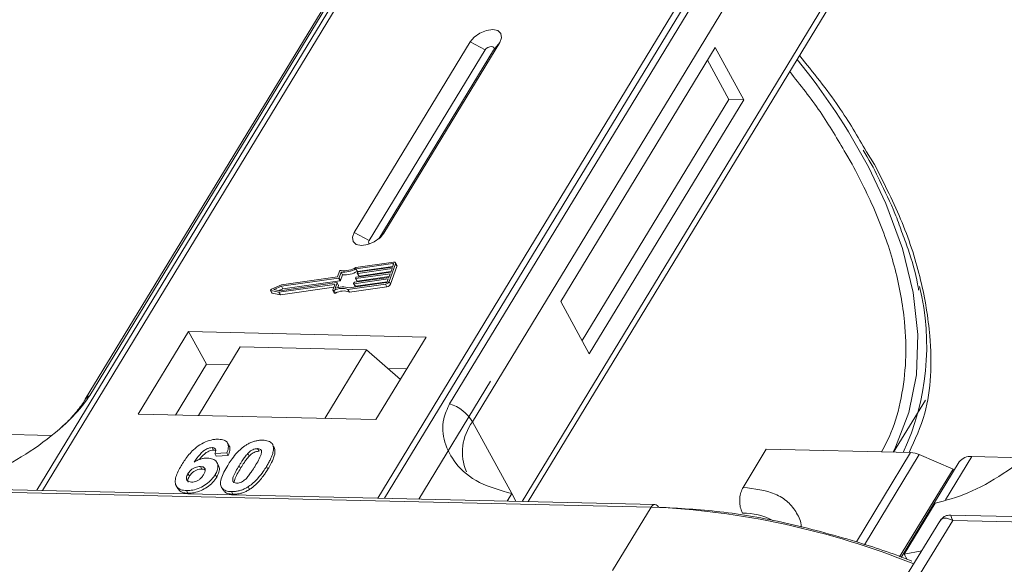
# Model space of a CAD drawing. Header units: millimetres. Extents: x -797 to 677, y 79 to 1112.
# Tile 52 of 75: x 133 to 181, y 1004 to 1030. Entities that reach past the tile are written whole.
import ezdxf

# ---------------------------------------------------------------- set-up
doc = ezdxf.new("R2010")
doc.units = ezdxf.units.MM

msp = doc.modelspace()

# ---------------------------------------------------------------- linework, layer by layer
at = {"color": 7, "linetype": 'Continuous', "lineweight": 15}
for p, q in [((155.887, 1043.161), (134.207, 1007.531)), ((134.476, 1007.525), (156.173, 1043.182)), ((172.389, 1042.81), (150.693, 1007.153)), ((151.025, 1007.145), (172.706, 1042.775)), ((151.862, 1037.095), (136.549, 1011.929)), ((136.763, 1012.116), (152.076, 1037.282)), ((169.48, 1036.882), (154.167, 1011.716)), ((155.275, 1010.839), (170.588, 1036.005)), ((172.83, 1031.908), (157.67, 1006.993)), ((157.967, 1006.986), (172.863, 1031.467)), ((155.159, 1029.202), (149.557, 1019.995)), ((150.994, 1019.962), (156.596, 1029.169)), ((155.159, 1029.202), (155.88, 1028.812)), ((156.596, 1029.169), (156.289, 1028.803)), ((155.88, 1028.812), (150.277, 1019.605)), ((150.737, 1019.678), (156.289, 1028.803)), ((167.011, 1028.93), (159.542, 1016.654)), ((168.391, 1026.408), (167.011, 1028.93)), ((167.673, 1026.425), (166.638, 1028.316)), ((160.576, 1014.763), (167.673, 1026.425)), ((160.921, 1014.132), (168.391, 1026.408)), ((168.391, 1026.408), (167.673, 1026.425)), ((173.326, 1023.807), (173.639, 1023.298)), ((174.716, 1023.273), (174.332, 1023.894)), ((150.277, 1019.605), (149.557, 1019.995)), ((150.994, 1019.962), (150.805, 1019.736)), ((151.45, 1018.562), (149.633, 1018.304)), ((151.424, 1018.491), (149.636, 1018.237)), ((151.243, 1017.624), (151.549, 1018.475)), ((151.451, 1018.443), (151.424, 1018.491)), ((151.617, 1018.404), (151.548, 1018.53)), ((151.549, 1018.475), (151.618, 1018.349)), ((148.847, 1018.116), (148.749, 1017.842)), ((148.92, 1018.076), (148.821, 1017.801)), ((148.989, 1017.949), (148.92, 1018.076)), ((151.292, 1018.001), (149.631, 1017.765)), ((149.705, 1018.111), (149.636, 1018.237)), ((149.657, 1017.836), (151.317, 1018.072)), ((149.704, 1018.028), (149.717, 1018.063)), ((149.704, 1018.019), (149.773, 1017.893)), ((149.705, 1018.111), (151.419, 1018.354)), ((151.381, 1018.249), (149.721, 1018.013)), ((149.79, 1017.887), (149.721, 1018.013)), ((149.746, 1018.084), (151.406, 1018.32)), ((149.79, 1017.887), (151.329, 1018.106)), ((151.228, 1017.823), (151.292, 1018.001)), ((151.312, 1017.498), (151.618, 1018.349)), ((151.317, 1018.072), (151.381, 1018.249)), ((151.406, 1018.32), (151.457, 1018.462)), ((145.956, 1017.176), (148.716, 1017.568)), ((148.792, 1017.78), (146.033, 1017.389)), ((148.749, 1017.842), (146.039, 1017.457)), ((146.102, 1017.263), (148.861, 1017.654)), ((148.732, 1017.553), (148.634, 1017.279)), ((148.801, 1017.436), (148.732, 1017.562)), ((148.801, 1017.427), (148.732, 1017.553)), ((148.861, 1017.654), (148.792, 1017.78)), ((148.89, 1017.675), (148.821, 1017.801)), ((148.89, 1017.675), (148.989, 1017.949)), ((149.305, 1017.315), (151.093, 1017.569)), ((149.526, 1017.531), (149.539, 1017.567)), ((149.526, 1017.522), (149.595, 1017.396)), ((151.203, 1017.752), (149.542, 1017.517)), ((149.611, 1017.391), (149.542, 1017.517)), ((149.568, 1017.588), (151.228, 1017.823)), ((149.611, 1017.391), (151.151, 1017.609)), ((149.615, 1017.779), (149.628, 1017.815)), ((149.615, 1017.77), (149.684, 1017.644)), ((149.7, 1017.639), (149.631, 1017.765)), ((149.7, 1017.639), (151.24, 1017.858)), ((151.152, 1017.611), (151.203, 1017.752)), ((151.312, 1017.498), (151.243, 1017.624)), ((145.508, 1017.195), (145.577, 1017.069)), ((145.524, 1017.184), (145.912, 1017.102)), ((145.593, 1017.058), (145.524, 1017.184)), ((146.039, 1017.457), (145.548, 1017.25)), ((145.593, 1017.058), (145.981, 1016.976)), ((146.033, 1017.389), (145.671, 1017.236)), ((145.671, 1017.236), (145.956, 1017.176)), ((145.912, 1017.102), (148.598, 1017.484)), ((145.981, 1016.976), (145.912, 1017.102)), ((145.916, 1017.184), (146.102, 1017.263)), ((145.981, 1016.976), (148.57, 1017.344)), ((146.102, 1017.263), (146.033, 1017.389)), ((148.615, 1017.469), (148.523, 1017.213)), ((148.523, 1017.194), (148.592, 1017.068)), ((148.646, 1017.064), (148.577, 1017.19)), ((148.612, 1017.46), (148.598, 1017.484)), ((148.763, 1017.322), (148.801, 1017.427)), ((149.251, 1017.24), (151.068, 1017.498)), ((149.32, 1017.114), (149.251, 1017.24)), ((149.32, 1017.114), (151.137, 1017.372)), ((151.068, 1017.498), (151.137, 1017.372)), ((159.542, 1016.654), (160.921, 1014.132)), ((141.541, 1015.2), (139.113, 1011.21)), ((153.034, 1014.936), (141.541, 1015.2)), ((141.541, 1015.2), (142.403, 1013.624)), ((150.606, 1010.947), (153.034, 1014.936)), ((144.039, 1014.458), (142.022, 1011.144)), ((144.039, 1014.458), (150.145, 1014.318)), ((148.128, 1011.004), (150.145, 1014.318)), ((150.145, 1014.318), (151.789, 1012.891)), ((142.403, 1013.624), (140.909, 1011.169)), ((143.516, 1013.599), (142.403, 1013.624)), ((152.1, 1013.402), (151.176, 1013.423)), ((156.147, 1012.81), (152.677, 1007.107)), ((175.638, 1009.371), (177.173, 1011.894)), ((139.113, 1011.21), (150.606, 1010.947)), ((155.275, 1010.839), (157.172, 1007.373)), ((134.873, 1010.182), (131.297, 1010.264)), ((142.678, 1009.593), (142.747, 1009.467)), ((143.5, 1009.682), (143.431, 1009.808)), ((144.881, 1009.543), (144.95, 1009.417)), ((145.562, 1009.804), (145.555, 1009.815)), ((145.634, 1009.685), (145.703, 1009.559)), ((168.357, 1007.671), (169.478, 1009.512)), ((169.478, 1009.512), (176.462, 1009.352)), ((143.396, 1009.342), (142.812, 1009.303)), ((142.812, 1009.303), (142.881, 1009.177)), ((142.881, 1009.177), (143.465, 1009.216)), ((143.396, 1009.342), (143.465, 1009.216)), ((144.479, 1009.183), (144.41, 1009.309)), ((176.462, 1009.352), (173.836, 1005.037)), ((176.881, 1009.254), (174.232, 1004.9)), ((176.881, 1009.254), (178.511, 1008.558)), ((178.148, 1007.063), (179.423, 1009.16)), ((181.922, 1009.102), (179.423, 1009.16)), ((142.113, 1008.681), (142.182, 1008.555)), ((142.99, 1008.735), (142.921, 1008.861)), ((143.986, 1008.717), (144.055, 1008.591)), ((145.313, 1008.686), (145.382, 1008.56)), ((175.928, 1004.312), (178.511, 1008.558)), ((178.813, 1008.9), (176.005, 1004.285)), ((178.556, 1008.477), (178.511, 1008.558)), ((141.514, 1008.336), (141.583, 1008.21)), ((142.834, 1008.295), (142.903, 1008.169)), ((128.304, 1007.538), (163.912, 1006.721)), ((164.095, 1006.845), (128.487, 1007.662)), ((140.949, 1007.745), (141.018, 1007.619)), ((143.136, 1007.679), (143.205, 1007.553)), ((144.424, 1007.7), (144.493, 1007.574)), ((141.443, 1007.515), (141.512, 1007.389)), ((143.617, 1007.465), (143.686, 1007.339)), ((157.172, 1007.373), (156.951, 1007.009)), ((157.172, 1007.373), (157.376, 1006.999)), ((163.912, 1006.721), (162.045, 1003.652)), ((176.15, 1004.448), (177.644, 1006.903)), ((229.457, 1005.163), (178.399, 1006.335)), ((177.87, 1006.037), (176.22, 1003.326)), ((176.815, 1003.313), (178.496, 1006.075)), ((178.496, 1006.075), (229.091, 1004.914)), ((176.15, 1004.448), (176.998, 1004.604)), ((176.293, 1004.186), (176.15, 1004.448))]:
    msp.add_line(p, q, dxfattribs=at)
at = {"color": 7, "linetype": 'Continuous', "lineweight": 15, "flags": 128}
for points in [[(156.596, 1029.169), (156.684, 1029.405), (156.649, 1029.608), (156.497, 1029.746), (156.251, 1029.799), (155.948, 1029.759), (155.634, 1029.631), (155.357, 1029.436), (155.159, 1029.202)], [(156.289, 1028.803), (156.314, 1028.87), (156.304, 1028.928), (156.261, 1028.967), (156.191, 1028.982), (156.104, 1028.971), (156.015, 1028.934), (155.936, 1028.879), (155.88, 1028.812)], [(175.615, 1009.372), (175.735, 1009.608), (176.38, 1011.289), (176.738, 1013.112), (176.804, 1015.055), (176.577, 1017.098), (176.061, 1019.218), (175.261, 1021.392), (174.417, 1023.164)], [(149.557, 1019.995), (149.469, 1019.759), (149.503, 1019.556), (149.655, 1019.418), (149.902, 1019.365), (150.205, 1019.405), (150.519, 1019.533), (150.796, 1019.728), (150.994, 1019.962)], [(150.277, 1019.605), (150.252, 1019.538), (150.262, 1019.48), (150.305, 1019.441), (150.31, 1019.438)], [(151.457, 1018.462), (151.459, 1018.469), (151.459, 1018.475), (151.457, 1018.48), (151.453, 1018.485), (151.448, 1018.488), (151.441, 1018.491), (151.433, 1018.491), (151.424, 1018.491)], [(151.45, 1018.562), (151.476, 1018.563), (151.499, 1018.561), (151.52, 1018.555), (151.536, 1018.544), (151.547, 1018.531), (151.553, 1018.514), (151.554, 1018.495), (151.549, 1018.475)], [(149.721, 1018.013), (149.716, 1018.013), (149.712, 1018.013), (149.709, 1018.014), (149.706, 1018.016), (149.704, 1018.018), (149.703, 1018.021), (149.703, 1018.024), (149.704, 1018.028)], [(148.716, 1017.568), (148.72, 1017.568), (148.724, 1017.568), (148.727, 1017.566), (148.73, 1017.565), (148.732, 1017.562), (148.733, 1017.56), (148.733, 1017.557), (148.732, 1017.553)], [(149.542, 1017.517), (149.538, 1017.516), (149.534, 1017.517), (149.531, 1017.518), (149.528, 1017.52), (149.526, 1017.522), (149.525, 1017.525), (149.525, 1017.528), (149.526, 1017.531)], [(149.631, 1017.765), (149.627, 1017.765), (149.623, 1017.765), (149.62, 1017.766), (149.617, 1017.768), (149.615, 1017.77), (149.614, 1017.773), (149.614, 1017.776), (149.615, 1017.779)], [(145.524, 1017.184), (145.515, 1017.188), (145.509, 1017.195), (145.506, 1017.203), (145.508, 1017.213), (145.514, 1017.224), (145.523, 1017.234), (145.534, 1017.243), (145.548, 1017.25)], [(148.577, 1017.19), (148.565, 1017.186), (148.553, 1017.183), (148.542, 1017.183), (148.533, 1017.186), (148.527, 1017.19), (148.522, 1017.196), (148.521, 1017.204), (148.523, 1017.213)], [(148.592, 1017.068), (148.596, 1017.064), (148.602, 1017.06), (148.611, 1017.057), (148.622, 1017.057), (148.634, 1017.059), (148.646, 1017.064)], [(148.598, 1017.484), (148.603, 1017.484), (148.607, 1017.484), (148.61, 1017.483), (148.613, 1017.481), (148.615, 1017.479), (148.616, 1017.476), (148.616, 1017.473), (148.615, 1017.469)]]:
    msp.add_lwpolyline(points, dxfattribs=at)
at = {"color": 7, "linetype": 'Continuous', "lineweight": 15}
for centre, radius, start, end in [((146.058, 1008.095), 32.113, 27.9836, 39.122), ((148.914, 1018.084), 0.0736, 81.7629, 154.647), ((149.033, 1019.243), 1.173, 264.4424, 300.9301), ((149.091, 1019.141), 0.998, 260.3986, 302.9491), ((149.102, 1019.117), 1.173, 264.4424, 300.9301), ((149.751, 1018.046), 0.0381, 97.4207, 153.8527), ((151.557, 1018.375), 0.0661, 336.9348, 26.0002), ((148.787, 1017.818), 0.0381, 277.4207, 333.8527), ((148.856, 1017.692), 0.0381, 277.4207, 333.8527), ((149.573, 1017.55), 0.0381, 97.4207, 153.8527), ((149.662, 1017.798), 0.0381, 97.4207, 153.8527), ((149.696, 1017.653), 0.0149, 216.6597, 287.1115), ((149.785, 1017.901), 0.0149, 216.6597, 287.1115), ((151.038, 1017.724), 0.229, 277.4207, 333.8527), ((151.083, 1017.644), 0.0762, 277.4207, 333.8527), ((145.596, 1017.079), 0.0212, 210.2186, 262.8226), ((148.969, 1016.471), 0.819, 69.8549, 118.6145), ((149.014, 1016.456), 0.907, 71.2927, 114.8085), ((149.038, 1016.345), 0.819, 69.8549, 118.6145), ((148.791, 1017.431), 0.011, 336.9348, 26.0002), ((149.607, 1017.405), 0.0149, 216.6597, 287.1115), ((151.107, 1017.598), 0.229, 277.4207, 333.8527), ((164.972, 1014.515), 12.266, 335.1495, 13.5408), ((136.961, 1011.672), 0.486, 114.0436, 148.1804), ((153.525, 1009.767), 2.052, 31.4947, 71.765), ((157.221, 1009.376), 2.434, 143.0587, 202.974), ((176.412, 1008.199), 1.154, 66.0507, 87.522), ((179.343, 1008.501), 0.664, 83.0653, 142.99), ((164.112, 1006.625), 0.221, 94.3757, 154.3004), ((162.294, 968.561), 38.194, 67.9845, 87.5725), ((164.071, 1006.63), 0.217, 22.384, 83.6695), ((168.374, 1003.362), 3.065, 62.2208, 90.8537)]:
    msp.add_arc(centre, radius, start, end, dxfattribs=at)
for points, knots in [([(174.332, 1023.894), (173.904, 1024.624), (172.988, 1026.19), (171.747, 1027.724), (171.084, 1028.543)], [0, 0, 0, 0, 0.466038, 1, 1, 1, 1]), ([(170.614, 1027.769), (171.123, 1027.126), (172.159, 1025.817), (172.933, 1024.484), (173.326, 1023.807)], [0, 0, 0, 0, 0.491765, 1, 1, 1, 1]), ([(174.162, 1023.974), (174.426, 1023.531), (174.717, 1023.044), (174.938, 1022.562), (174.958, 1022.518)], [0, 0, 0, 0, 0.909028, 1, 1, 1, 1]), ([(173.639, 1023.298), (174.068, 1022.453), (174.938, 1020.737), (175.778, 1018.176), (176.204, 1015.841), (176.265, 1013.771), (176.038, 1011.975), (175.646, 1010.498), (175.217, 1009.686), (175.057, 1009.384)], [0, 0, 0, 0, 0.16408, 0.333248, 0.507181, 0.643138, 0.779117, 0.917968, 1, 1, 1, 1]), ([(176.386, 1009.354), (176.671, 1009.971), (177.444, 1011.644), (177.52, 1014.529), (177.025, 1017.661), (176.142, 1020.448), (175.19, 1022.335), (174.716, 1023.273)], [0, 0, 0, 0, 0.16364, 0.444056, 0.631093, 0.816546, 1, 1, 1, 1]), ([(174.958, 1022.518), (175.223, 1021.981), (175.634, 1021.146), (175.922, 1020.329), (176.024, 1020.037)], [0, 0, 0, 0, 0.643751, 1, 1, 1, 1]), ([(176.024, 1020.037), (176.132, 1019.755), (176.458, 1018.894), (176.725, 1017.947), (176.83, 1017.303), (176.846, 1017.207)], [0, 0, 0, 0, 0.293468, 0.894473, 1, 1, 1, 1]), ([(130.594, 1007.983), (131.113, 1008.12), (132.149, 1008.394), (133.896, 1009.364), (135.334, 1010.473), (136.299, 1011.438), (136.638, 1011.932), (136.763, 1012.116)], [0, 0, 0, 0, 0.249096, 0.498243, 0.745205, 0.90541, 1, 1, 1, 1]), ([(136.547, 1011.929), (136.543, 1011.922), (136.449, 1011.739), (136.135, 1011.336), (135.734, 1010.878), (135.441, 1010.622), (135.362, 1010.554)], [0, 0, 0, 0, 0.0148763, 0.4238311, 0.846052, 1, 1, 1, 1]), ([(154.167, 1011.716), (154.056, 1011.47), (153.771, 1010.84), (153.88, 1009.823), (154.438, 1008.748), (155.529, 1007.829), (156.626, 1007.524), (157.172, 1007.373)], [0, 0, 0, 0, 0.125713, 0.321276, 0.524466, 0.763484, 1, 1, 1, 1]), ([(177.644, 1006.903), (178.162, 1007.04), (179.198, 1007.314), (180.946, 1008.284), (182.383, 1009.394), (183.348, 1010.359), (183.687, 1010.853), (183.812, 1011.036)], [0, 0, 0, 0, 0.2490962, 0.4982428, 0.745205, 0.90541, 1, 1, 1, 1]), ([(141.214, 1008.764), (141.266, 1008.845), (141.422, 1009.092), (141.695, 1009.431), (142.084, 1009.739), (142.446, 1009.919), (142.764, 1009.997), (142.935, 1010), (142.997, 1010.001)], [0, 0, 0, 0, 0.142337, 0.429127, 0.589943, 0.751205, 0.909895, 1, 1, 1, 1]), ([(142.997, 1010.001), (143.091, 1009.992), (143.261, 1009.976), (143.416, 1009.858), (143.486, 1009.684), (143.458, 1009.5), (143.41, 1009.377), (143.396, 1009.342)], [0, 0, 0, 0, 0.2426908, 0.4390024, 0.635006, 0.8950587, 1, 1, 1, 1]), ([(144.324, 1009.718), (144.374, 1009.748), (144.477, 1009.809), (144.642, 1009.877), (144.808, 1009.925), (144.944, 1009.945), (145.051, 1009.952), (145.104, 1009.952), (145.13, 1009.952)], [0, 0, 0, 0, 0.193776, 0.3936, 0.587864, 0.788908, 0.894169, 1, 1, 1, 1]), ([(145.13, 1009.952), (145.178, 1009.95), (145.273, 1009.945), (145.398, 1009.914), (145.506, 1009.864), (145.573, 1009.801), (145.614, 1009.739), (145.627, 1009.703), (145.634, 1009.685)], [0, 0, 0, 0, 0.192627, 0.388684, 0.582013, 0.783201, 0.891038, 1, 1, 1, 1]), ([(142.678, 1009.593), (142.637, 1009.591), (142.555, 1009.586), (142.408, 1009.527), (142.242, 1009.424), (142.029, 1009.203), (141.899, 1009.02), (141.811, 1008.894)], [0, 0, 0, 0, 0.112049, 0.22438, 0.370115, 0.570276, 1, 1, 1, 1]), ([(142.057, 1009.012), (142.057, 1009.012), (142.113, 1009.089), (142.216, 1009.209), (142.394, 1009.355), (142.544, 1009.433), (142.666, 1009.466), (142.724, 1009.467), (142.747, 1009.467)], [0, 0, 0, 0, 0.000071, 0.368569, 0.571075, 0.774891, 0.911654, 1, 1, 1, 1]), ([(142.812, 1009.303), (142.832, 1009.351), (142.863, 1009.426), (142.852, 1009.516), (142.807, 1009.568), (142.742, 1009.589), (142.695, 1009.592), (142.678, 1009.593)], [0, 0, 0, 0, 0.33384, 0.524547, 0.716372, 0.891824, 1, 1, 1, 1]), ([(142.747, 1009.467), (142.786, 1009.466), (142.829, 1009.465), (142.854, 1009.445), (142.856, 1009.443)], [0, 0, 0, 0, 0.900108, 1, 1, 1, 1]), ([(143.437, 1008.734), (143.488, 1008.816), (143.605, 1009.002), (143.854, 1009.325), (144.113, 1009.58), (144.303, 1009.704), (144.324, 1009.718)], [0, 0, 0, 0, 0.237381, 0.538918, 0.949082, 1, 1, 1, 1]), ([(143.465, 1009.216), (143.492, 1009.296), (143.547, 1009.456), (143.554, 1009.623), (143.5, 1009.676), (143.497, 1009.679)], [0, 0, 0, 0, 0.4817849, 0.9693075, 1, 1, 1, 1]), ([(144.41, 1009.309), (144.452, 1009.351), (144.522, 1009.42), (144.646, 1009.495), (144.76, 1009.534), (144.837, 1009.542), (144.877, 1009.543), (144.881, 1009.543)], [0, 0, 0, 0, 0.334804, 0.542561, 0.750382, 0.970721, 1, 1, 1, 1]), ([(144.881, 1009.543), (144.92, 1009.538), (144.989, 1009.53), (145.054, 1009.482), (145.081, 1009.395), (145.051, 1009.226), (144.929, 1008.982), (144.817, 1008.794), (144.76, 1008.699)], [0, 0, 0, 0, 0.105646, 0.186221, 0.267042, 0.431541, 0.712708, 1, 1, 1, 1]), ([(145.634, 1009.685), (145.642, 1009.651), (145.658, 1009.582), (145.647, 1009.438), (145.601, 1009.255), (145.514, 1009.051), (145.416, 1008.861), (145.347, 1008.744), (145.313, 1008.686)], [0, 0, 0, 0, 0.118432, 0.239329, 0.449434, 0.664178, 0.83182, 1, 1, 1, 1]), ([(145.382, 1008.56), (145.43, 1008.642), (145.537, 1008.825), (145.674, 1009.127), (145.742, 1009.388), (145.711, 1009.524), (145.703, 1009.559)], [0, 0, 0, 0, 0.2367747, 0.5279276, 0.8783337, 1, 1, 1, 1]), ([(145.703, 1009.559), (145.691, 1009.591), (145.673, 1009.639), (145.634, 1009.675), (145.621, 1009.686)], [0, 0, 0, 0, 0.667997, 1, 1, 1, 1]), ([(141.811, 1008.894), (141.862, 1008.923), (141.967, 1008.982), (142.105, 1009.035), (142.215, 1009.064), (142.297, 1009.079), (142.377, 1009.087), (142.429, 1009.088), (142.455, 1009.088)], [0, 0, 0, 0, 0.243654, 0.49576, 0.617892, 0.741503, 0.870025, 1, 1, 1, 1]), ([(142.455, 1009.088), (142.548, 1009.078), (142.734, 1009.058), (142.904, 1008.92), (142.982, 1008.731), (142.952, 1008.512), (142.87, 1008.362), (142.834, 1008.295)], [0, 0, 0, 0, 0.210216, 0.421975, 0.620016, 0.831037, 1, 1, 1, 1]), ([(143.986, 1008.717), (144.012, 1008.758), (144.062, 1008.839), (144.134, 1008.95), (144.202, 1009.049), (144.265, 1009.137), (144.332, 1009.224), (144.383, 1009.281), (144.41, 1009.309)], [0, 0, 0, 0, 0.20527, 0.410616, 0.557148, 0.703844, 0.851475, 1, 1, 1, 1]), ([(144.055, 1008.591), (144.081, 1008.631), (144.131, 1008.713), (144.203, 1008.824), (144.271, 1008.923), (144.334, 1009.01), (144.401, 1009.098), (144.452, 1009.155), (144.479, 1009.183)], [0, 0, 0, 0, 0.20527, 0.410616, 0.557148, 0.703844, 0.851475, 1, 1, 1, 1]), ([(144.479, 1009.183), (144.521, 1009.225), (144.591, 1009.294), (144.715, 1009.369), (144.829, 1009.408), (144.906, 1009.416), (144.946, 1009.417), (144.95, 1009.417)], [0, 0, 0, 0, 0.334804, 0.542561, 0.750382, 0.970721, 1, 1, 1, 1]), ([(141.443, 1007.515), (141.35, 1007.524), (141.163, 1007.542), (140.979, 1007.671), (140.883, 1007.863), (140.911, 1008.196), (141.062, 1008.51), (141.193, 1008.728), (141.214, 1008.764)], [0, 0, 0, 0, 0.148269, 0.297647, 0.442421, 0.607851, 0.935658, 1, 1, 1, 1]), ([(141.514, 1008.336), (141.548, 1008.387), (141.605, 1008.47), (141.734, 1008.573), (141.862, 1008.638), (141.995, 1008.677), (142.074, 1008.68), (142.113, 1008.681)], [0, 0, 0, 0, 0.276721, 0.45687, 0.637007, 0.824068, 1, 1, 1, 1]), ([(141.583, 1008.21), (141.617, 1008.261), (141.674, 1008.344), (141.803, 1008.447), (141.931, 1008.512), (142.064, 1008.551), (142.143, 1008.554), (142.182, 1008.555)], [0, 0, 0, 0, 0.276721, 0.45687, 0.637007, 0.824068, 1, 1, 1, 1]), ([(142.113, 1008.681), (142.16, 1008.676), (142.246, 1008.668), (142.326, 1008.608), (142.361, 1008.523), (142.336, 1008.409), (142.291, 1008.327), (142.266, 1008.284)], [0, 0, 0, 0, 0.213757, 0.394944, 0.576585, 0.777311, 1, 1, 1, 1]), ([(142.182, 1008.555), (142.23, 1008.552), (142.298, 1008.548), (142.337, 1008.516), (142.348, 1008.506)], [0, 0, 0, 0, 0.7157183, 1, 1, 1, 1]), ([(142.903, 1008.169), (142.946, 1008.251), (143.032, 1008.417), (143.052, 1008.616), (142.997, 1008.701), (142.979, 1008.729)], [0, 0, 0, 0, 0.401791, 0.807526, 1, 1, 1, 1]), ([(143.617, 1007.465), (143.524, 1007.474), (143.336, 1007.491), (143.156, 1007.618), (143.066, 1007.816), (143.127, 1008.195), (143.31, 1008.514), (143.437, 1008.734)], [0, 0, 0, 0, 0.1475277, 0.2965695, 0.43214, 0.6087374, 1, 1, 1, 1]), ([(143.866, 1007.875), (143.82, 1007.881), (143.746, 1007.89), (143.686, 1007.946), (143.668, 1008.04), (143.703, 1008.208), (143.827, 1008.448), (143.933, 1008.627), (143.986, 1008.717)], [0, 0, 0, 0, 0.125351, 0.202197, 0.279182, 0.459742, 0.727968, 1, 1, 1, 1]), ([(143.758, 1007.959), (143.762, 1007.991), (143.776, 1008.106), (143.9, 1008.323), (144.003, 1008.501), (144.055, 1008.591)], [0, 0, 0, 0, 0.159501, 0.57679, 1, 1, 1, 1]), ([(144.76, 1008.699), (144.735, 1008.658), (144.684, 1008.576), (144.613, 1008.465), (144.545, 1008.367), (144.482, 1008.28), (144.416, 1008.193), (144.364, 1008.136), (144.338, 1008.108)], [0, 0, 0, 0, 0.205942, 0.411959, 0.558149, 0.704502, 0.851801, 1, 1, 1, 1]), ([(145.313, 1008.686), (145.261, 1008.604), (145.144, 1008.418), (144.899, 1008.1), (144.642, 1007.843), (144.452, 1007.718), (144.424, 1007.7)], [0, 0, 0, 0, 0.236629, 0.537361, 0.932986, 1, 1, 1, 1]), ([(144.493, 1007.574), (144.541, 1007.606), (144.639, 1007.672), (144.804, 1007.813), (144.979, 1007.994), (145.14, 1008.197), (145.273, 1008.387), (145.345, 1008.502), (145.382, 1008.56)], [0, 0, 0, 0, 0.11827, 0.23888, 0.450732, 0.667209, 0.83334, 1, 1, 1, 1]), ([(141.681, 1007.925), (141.635, 1007.93), (141.542, 1007.941), (141.459, 1008.016), (141.427, 1008.115), (141.454, 1008.228), (141.495, 1008.301), (141.514, 1008.336)], [0, 0, 0, 0, 0.207905, 0.419981, 0.630626, 0.821735, 1, 1, 1, 1]), ([(142.834, 1008.295), (142.778, 1008.213), (142.666, 1008.047), (142.404, 1007.816), (142.088, 1007.637), (141.748, 1007.526), (141.545, 1007.519), (141.443, 1007.515)], [0, 0, 0, 0, 0.197831, 0.3973, 0.59891, 0.798741, 1, 1, 1, 1]), ([(141.529, 1007.921), (141.518, 1007.945), (141.495, 1007.998), (141.524, 1008.102), (141.564, 1008.175), (141.583, 1008.21)], [0, 0, 0, 0, 0.296139, 0.660307, 1, 1, 1, 1]), ([(141.512, 1007.389), (141.612, 1007.393), (141.814, 1007.4), (142.143, 1007.506), (142.455, 1007.678), (142.724, 1007.907), (142.842, 1008.08), (142.903, 1008.169)], [0, 0, 0, 0, 0.198208, 0.398397, 0.584963, 0.787074, 1, 1, 1, 1]), ([(142.266, 1008.284), (142.232, 1008.231), (142.175, 1008.147), (142.056, 1008.038), (141.936, 1007.973), (141.805, 1007.93), (141.725, 1007.927), (141.681, 1007.925)], [0, 0, 0, 0, 0.288697, 0.463553, 0.639942, 0.801808, 1, 1, 1, 1]), ([(144.338, 1008.108), (144.296, 1008.066), (144.227, 1007.998), (144.102, 1007.923), (143.99, 1007.884), (143.912, 1007.875), (143.872, 1007.875), (143.866, 1007.875)], [0, 0, 0, 0, 0.333678, 0.540413, 0.747264, 0.961209, 1, 1, 1, 1]), ([(141.028, 1007.626), (141.057, 1007.578), (141.124, 1007.468), (141.315, 1007.401), (141.463, 1007.392), (141.512, 1007.389)], [0, 0, 0, 0, 0.338595, 0.784132, 1, 1, 1, 1]), ([(143.218, 1007.56), (143.239, 1007.522), (143.292, 1007.425), (143.47, 1007.355), (143.625, 1007.344), (143.686, 1007.339)], [0, 0, 0, 0, 0.2754092, 0.7103646, 1, 1, 1, 1]), ([(144.424, 1007.7), (144.373, 1007.67), (144.271, 1007.609), (144.106, 1007.54), (143.94, 1007.493), (143.804, 1007.472), (143.697, 1007.465), (143.644, 1007.465), (143.617, 1007.465)], [0, 0, 0, 0, 0.193769, 0.393564, 0.587886, 0.789131, 0.894283, 1, 1, 1, 1]), ([(143.686, 1007.339), (143.735, 1007.34), (143.834, 1007.34), (143.992, 1007.363), (144.158, 1007.408), (144.298, 1007.465), (144.41, 1007.523), (144.465, 1007.557), (144.493, 1007.574)], [0, 0, 0, 0, 0.193594, 0.390501, 0.584817, 0.78683, 0.892868, 1, 1, 1, 1]), ([(168.357, 1007.671), (168.319, 1007.595), (168.243, 1007.443), (168.19, 1007.15), (168.193, 1006.852), (168.246, 1006.601), (168.305, 1006.476), (168.329, 1006.427)], [0, 0, 0, 0, 0.2146939, 0.4293877, 0.6440816, 0.8587754, 1, 1, 1, 1]), ([(171.166, 1005.749), (171.166, 1005.758), (171.168, 1006.013), (170.968, 1006.441), (170.554, 1006.981), (169.764, 1007.501), (168.911, 1007.604), (168.357, 1007.671)], [0, 0, 0, 0, 0.007197, 0.214106, 0.421015, 0.623625, 1, 1, 1, 1]), ([(176.526, 1004.099), (176.501, 1004.11), (175.594, 1004.49), (173.543, 1005.153), (170.449, 1005.993), (167.241, 1006.554), (165.251, 1006.66), (164.271, 1006.712)], [0, 0, 0, 0, 0.005992, 0.216149, 0.484934, 0.746399, 1, 1, 1, 1]), ([(177.842, 1005.986), (177.874, 1006.037), (177.945, 1006.151), (178.14, 1006.219), (178.356, 1006.131), (178.496, 1006.075)], [0, 0, 0, 0, 0.227072, 0.501587, 1, 1, 1, 1]), ([(178.397, 1006.335), (178.333, 1006.331), (178.223, 1006.324), (178.039, 1006.239), (177.955, 1006.143), (177.909, 1006.091)], [0, 0, 0, 0, 0.389383, 0.666862, 1, 1, 1, 1]), ([(178.398, 1006.329), (178.398, 1006.331), (178.397, 1006.355), (178.42, 1006.272), (178.471, 1006.141), (178.496, 1006.075)], [0, 0, 0, 0, 0.044563, 0.521846, 1, 1, 1, 1])]:
    msp.add_open_spline(points, degree=3, knots=knots, dxfattribs=at)

doc.saveas('drawing.dxf')
